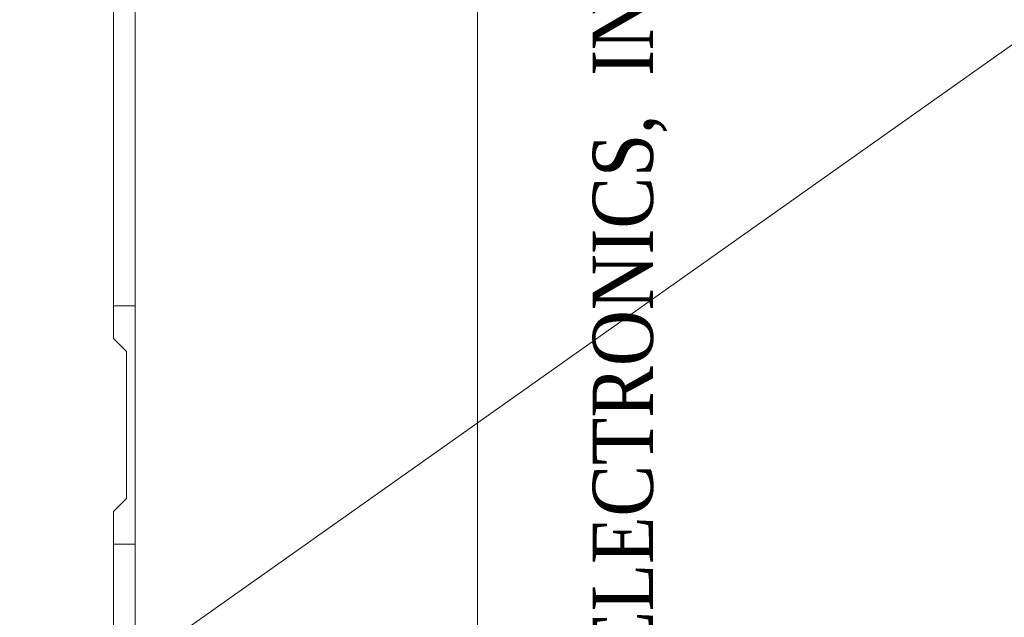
# Model space of a CAD drawing. Header units: inches. Extents: x -123 to 4816, y -2998 to 548.
# Tile 140 of 148: x 4463 to 4486, y 301 to 315. Entities that reach past the tile are written whole.
import ezdxf
from ezdxf.enums import TextEntityAlignment as Align

# ---------------------------------------------------------------- set-up
doc = ezdxf.new("R2010")
doc.units = ezdxf.units.IN
doc.header["$MEASUREMENT"] = 0
doc.layers.get('0').update_dxf_attribs({"lineweight": 0})
doc.layers.get('Defpoints').update_dxf_attribs({"lineweight": 0})
doc.layers.add('Dimension', color=2, linetype='Continuous', lineweight=9)
doc.styles.add('ROMANS', font='romans')
doc.styles.add('ROMANTIC', font='txt')
doc.dimstyles.new('yutana', dxfattribs={"dimtxt": 3.5, "dimasz": 3.5, "dimexe": 2, "dimexo": 2, "dimgap": 1.5, "dimtad": 1, "dimdec": 1, "dimzin": 0, "dimdsep": 46, "dimtxsty": 'Standard', "dimcen": 0, "dimadec": 0, "dimazin": 0, "dimtp": 0.01, "dimtm": 0.01, "dimtfac": 1, "dimtdec": 1, "dimtmove": 0, "dimatfit": 3, "dimfxl": 1, "dimtolj": 1, "dimtzin": 0, "dimlwd": 0, "dimlwe": 0, "dimarcsym": 0})

# ---------------------------------------------------------------- blocks, each defined once
blk = doc.blocks.new('*D979')
at = {"layer": 'Defpoints', "color": 0}
for p in [(4477.724, 362.213), (4563.762, 362.213), (4503.024, 186.463)]:
    blk.add_point(p, dxfattribs=at)
at = {"layer": 'Dimension', "color": 0, "lineweight": 0}
for p, q in [((4479.724, 362.213), (4565.762, 362.213)), ((4563.762, 189.963), (4563.762, 358.713)), ((4505.024, 186.463), (4565.762, 186.463))]:
    blk.add_line(p, q, dxfattribs=at)
at = {"layer": 'Dimension', "color": 0}
for points in [[(4564.345, 358.713), (4563.179, 358.713), (4563.762, 362.213)], [(4563.179, 189.963), (4564.345, 189.963), (4563.762, 186.463)]]:
    blk.add_solid(points, dxfattribs=at)
at = {"layer": 'Dimension', "color": 0, "insert": (4559.762, 274.338), "char_height": 5, "attachment_point": 5, "rotation": 90, "style": 'ROMANS'}
blk.add_mtext('\\A1;\\A1;175.8', dxfattribs=at)

msp = doc.modelspace()

# ---------------------------------------------------------------- linework, layer by layer
at = {"color": 7}
for p, q in [((4465.524, 188.463), (4465.524, 362.463)), ((4473.424, 336.463), (4473.424, 289.463))]:
    msp.add_line(p, q, dxfattribs=at)
at = {"color": 3}
for p, q in [((4465.024, 307.35), (4465.024, 355.863)), ((4465.524, 308.099), (4465.024, 308.099)), ((4465.024, 307.35), (4465.324, 307.05)), ((4465.324, 303.65), (4465.324, 307.05)), ((4465.324, 303.65), (4465.024, 303.35)), ((4465.024, 257.35), (4465.024, 303.35)), ((4465.524, 302.599), (4465.024, 302.599))]:
    msp.add_line(p, q, dxfattribs=at)
at = {"layer": 'Dimension'}
msp.add_line((4096.842, 39.103), (4816.293, 547.857), dxfattribs=at)

# ---------------------------------------------------------------- texts
at = {"layer": 'Dimension', "style": 'ROMANTIC', "width": 0.85}
msp.add_text('DELTA  ELECTRONICS,  INC.', height=1.39104, rotation=90, dxfattribs=at).set_placement((4477.893, 293.219), align=Align.BOTTOM_LEFT)

# ---------------------------------------------------------------- dimensions: what is measured, and where the dimension line sits
at = {"layer": 'Dimension'}
dim = msp.add_linear_dim(base=(4563.762066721, 362.212787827), p1=(4503.024230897, 186.462787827), p2=(4477.724230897, 362.212787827), angle=90, text='\\A1;<>', dimstyle='yutana', override={"dimtxt": 5, "dimtxsty": 'ROMANS', "dimtmove": 0}, dxfattribs=at)
dim.commit()
dim.dimension.update_dxf_attribs({"geometry": '*D979', "text_midpoint": (4563.762066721, 274.337787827), "dimtype": 160})

doc.saveas('drawing.dxf')
